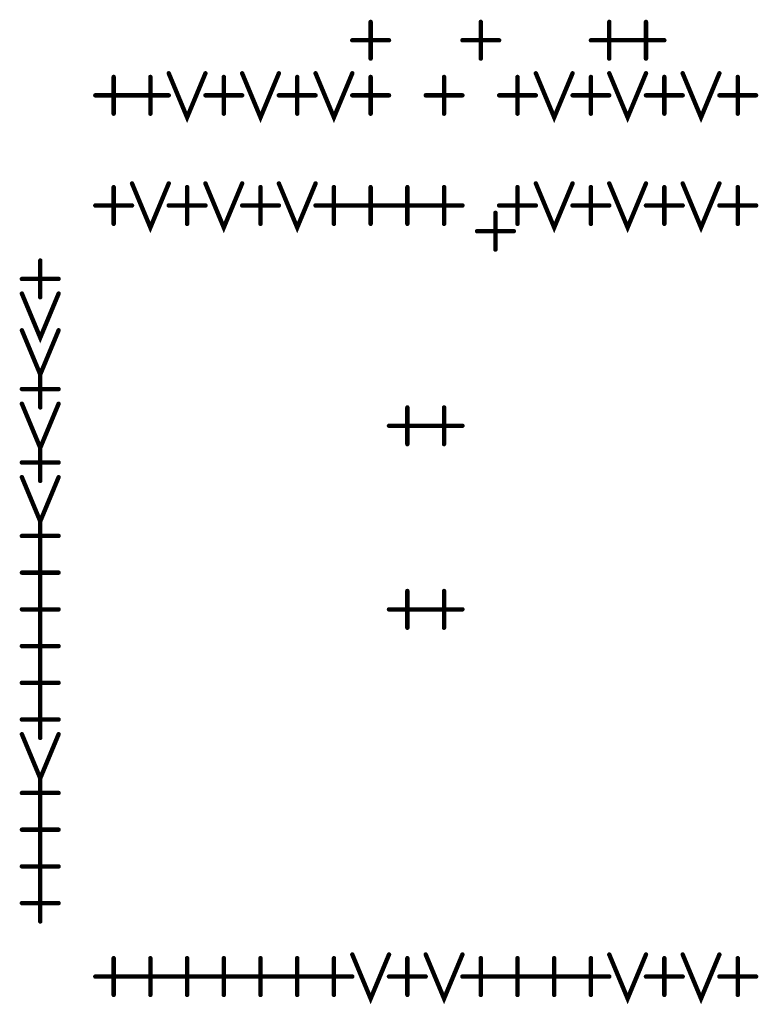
# Model space of a CAD drawing. Extents: x 28 to 61, y 24.9 to 46.
# Tile 40 of 86: x 41 to 42, y 32 to 33.3. Entities that reach past the tile are written whole.
import ezdxf

# ---------------------------------------------------------------- set-up
doc = ezdxf.new("R2010")
doc.units = 0
doc.layers.add('1', color=2, linetype='CONTINUOUS')

msp = doc.modelspace()

# ---------------------------------------------------------------- linework, layer by layer
at = {"layer": '1', "const_width": 0.003}
for points in [[(41.4815, 33.335, 1), (41.4785, 33.335, 1)], [(41.6315, 33.335, 1), (41.6285, 33.335, 1)], [(41.8065, 33.335, 1), (41.8035, 33.335, 1)], [(41.8565, 33.335, 1), (41.8535, 33.335, 1)], [(41.4565, 33.31, 1), (41.4535, 33.31, 1)], [(41.5065, 33.31, 1), (41.5035, 33.31, 1)], [(41.6065, 33.31, 1), (41.6035, 33.31, 1)], [(41.6565, 33.31, 1), (41.6535, 33.31, 1)], [(41.7815, 33.31, 1), (41.7785, 33.31, 1)], [(41.8315, 33.31, 1), (41.8285, 33.31, 1)], [(41.8315, 33.31, 1), (41.8285, 33.31, 1)], [(41.8815, 33.31, 1), (41.8785, 33.31, 1)], [(41.4815, 33.285, 1), (41.4785, 33.285, 1)], [(41.6315, 33.285, 1), (41.6285, 33.285, 1)], [(41.8065, 33.285, 1), (41.8035, 33.285, 1)], [(41.8565, 33.285, 1), (41.8535, 33.285, 1)], [(41.2065, 33.265, 1), (41.2035, 33.265, 1)], [(41.2565, 33.265, 1), (41.2535, 33.265, 1)], [(41.3065, 33.265, 1), (41.3035, 33.265, 1)], [(41.3565, 33.265, 1), (41.3535, 33.265, 1)], [(41.4065, 33.265, 1), (41.4035, 33.265, 1)], [(41.4565, 33.265, 1), (41.4535, 33.265, 1)], [(41.7065, 33.265, 1), (41.7035, 33.265, 1)], [(41.7565, 33.265, 1), (41.7535, 33.265, 1)], [(41.8065, 33.265, 1), (41.8035, 33.265, 1)], [(41.8565, 33.265, 1), (41.8535, 33.265, 1)], [(41.9065, 33.265, 1), (41.9035, 33.265, 1)], [(41.9565, 33.265, 1), (41.9535, 33.265, 1)], [(41.1315, 33.26, 1), (41.1285, 33.26, 1)], [(41.1815, 33.26, 1), (41.1785, 33.26, 1)], [(41.2815, 33.26, 1), (41.2785, 33.26, 1)], [(41.3815, 33.26, 1), (41.3785, 33.26, 1)], [(41.4815, 33.26, 1), (41.4785, 33.26, 1)], [(41.5815, 33.26, 1), (41.5785, 33.26, 1)], [(41.6815, 33.26, 1), (41.6785, 33.26, 1)], [(41.7815, 33.26, 1), (41.7785, 33.26, 1)], [(41.8815, 33.26, 1), (41.8785, 33.26, 1)], [(41.9815, 33.26, 1), (41.9785, 33.26, 1)], [(41.1065, 33.235, 1), (41.1035, 33.235, 1)], [(41.1565, 33.235, 1), (41.1535, 33.235, 1)], [(41.1565, 33.235, 1), (41.1535, 33.235, 1)], [(41.2065, 33.235, 1), (41.2035, 33.235, 1)], [(41.2565, 33.235, 1), (41.2535, 33.235, 1)], [(41.3065, 33.235, 1), (41.3035, 33.235, 1)], [(41.3565, 33.235, 1), (41.3535, 33.235, 1)], [(41.4065, 33.235, 1), (41.4035, 33.235, 1)], [(41.4565, 33.235, 1), (41.4535, 33.235, 1)], [(41.5065, 33.235, 1), (41.5035, 33.235, 1)], [(41.5565, 33.235, 1), (41.5535, 33.235, 1)], [(41.6065, 33.235, 1), (41.6035, 33.235, 1)], [(41.6565, 33.235, 1), (41.6535, 33.235, 1)], [(41.7065, 33.235, 1), (41.7035, 33.235, 1)], [(41.7565, 33.235, 1), (41.7535, 33.235, 1)], [(41.8065, 33.235, 1), (41.8035, 33.235, 1)], [(41.8565, 33.235, 1), (41.8535, 33.235, 1)], [(41.9065, 33.235, 1), (41.9035, 33.235, 1)], [(41.9565, 33.235, 1), (41.9535, 33.235, 1)], [(42.0065, 33.235, 1), (42.0035, 33.235, 1)], [(41.1315, 33.21, 1), (41.1285, 33.21, 1)], [(41.1815, 33.21, 1), (41.1785, 33.21, 1)], [(41.2815, 33.21, 1), (41.2785, 33.21, 1)], [(41.3815, 33.21, 1), (41.3785, 33.21, 1)], [(41.4815, 33.21, 1), (41.4785, 33.21, 1)], [(41.5815, 33.21, 1), (41.5785, 33.21, 1)], [(41.6815, 33.21, 1), (41.6785, 33.21, 1)], [(41.7815, 33.21, 1), (41.7785, 33.21, 1)], [(41.8815, 33.21, 1), (41.8785, 33.21, 1)], [(41.9815, 33.21, 1), (41.9785, 33.21, 1)], [(41.1565, 33.115, 1), (41.1535, 33.115, 1)], [(41.2065, 33.115, 1), (41.2035, 33.115, 1)], [(41.2565, 33.115, 1), (41.2535, 33.115, 1)], [(41.3065, 33.115, 1), (41.3035, 33.115, 1)], [(41.3565, 33.115, 1), (41.3535, 33.115, 1)], [(41.4065, 33.115, 1), (41.4035, 33.115, 1)], [(41.7065, 33.115, 1), (41.7035, 33.115, 1)], [(41.7565, 33.115, 1), (41.7535, 33.115, 1)], [(41.8065, 33.115, 1), (41.8035, 33.115, 1)], [(41.8565, 33.115, 1), (41.8535, 33.115, 1)], [(41.9065, 33.115, 1), (41.9035, 33.115, 1)], [(41.9565, 33.115, 1), (41.9535, 33.115, 1)], [(41.1315, 33.11, 1), (41.1285, 33.11, 1)], [(41.2315, 33.11, 1), (41.2285, 33.11, 1)], [(41.3315, 33.11, 1), (41.3285, 33.11, 1)], [(41.4315, 33.11, 1), (41.4285, 33.11, 1)], [(41.4815, 33.11, 1), (41.4785, 33.11, 1)], [(41.5315, 33.11, 1), (41.5285, 33.11, 1)], [(41.5815, 33.11, 1), (41.5785, 33.11, 1)], [(41.6815, 33.11, 1), (41.6785, 33.11, 1)], [(41.7815, 33.11, 1), (41.7785, 33.11, 1)], [(41.8815, 33.11, 1), (41.8785, 33.11, 1)], [(41.9815, 33.11, 1), (41.9785, 33.11, 1)], [(41.1065, 33.085, 1), (41.1035, 33.085, 1)], [(41.1565, 33.085, 1), (41.1535, 33.085, 1)], [(41.2065, 33.085, 1), (41.2035, 33.085, 1)], [(41.2565, 33.085, 1), (41.2535, 33.085, 1)], [(41.3065, 33.085, 1), (41.3035, 33.085, 1)], [(41.3565, 33.085, 1), (41.3535, 33.085, 1)], [(41.4065, 33.085, 1), (41.4035, 33.085, 1)], [(41.4565, 33.085, 1), (41.4535, 33.085, 1)], [(41.4565, 33.085, 1), (41.4535, 33.085, 1)], [(41.5065, 33.085, 1), (41.5035, 33.085, 1)], [(41.5065, 33.085, 1), (41.5035, 33.085, 1)], [(41.5565, 33.085, 1), (41.5535, 33.085, 1)], [(41.5565, 33.085, 1), (41.5535, 33.085, 1)], [(41.6065, 33.085, 1), (41.6035, 33.085, 1)], [(41.6515, 33.075, 1), (41.6485, 33.075, 1)], [(41.6565, 33.085, 1), (41.6535, 33.085, 1)], [(41.7065, 33.085, 1), (41.7035, 33.085, 1)], [(41.7565, 33.085, 1), (41.7535, 33.085, 1)], [(41.8065, 33.085, 1), (41.8035, 33.085, 1)], [(41.8565, 33.085, 1), (41.8535, 33.085, 1)], [(41.9065, 33.085, 1), (41.9035, 33.085, 1)], [(41.9565, 33.085, 1), (41.9535, 33.085, 1)], [(42.0065, 33.085, 1), (42.0035, 33.085, 1)], [(41.1315, 33.06, 1), (41.1285, 33.06, 1)], [(41.2315, 33.06, 1), (41.2285, 33.06, 1)], [(41.3315, 33.06, 1), (41.3285, 33.06, 1)], [(41.4315, 33.06, 1), (41.4285, 33.06, 1)], [(41.4815, 33.06, 1), (41.4785, 33.06, 1)], [(41.5315, 33.06, 1), (41.5285, 33.06, 1)], [(41.5815, 33.06, 1), (41.5785, 33.06, 1)], [(41.6265, 33.05, 1), (41.6235, 33.05, 1)], [(41.6765, 33.05, 1), (41.6735, 33.05, 1)], [(41.6815, 33.06, 1), (41.6785, 33.06, 1)], [(41.7815, 33.06, 1), (41.7785, 33.06, 1)], [(41.8815, 33.06, 1), (41.8785, 33.06, 1)], [(41.9815, 33.06, 1), (41.9785, 33.06, 1)], [(41.6515, 33.025, 1), (41.6485, 33.025, 1)], [(41.0315, 33.01, 1), (41.0285, 33.01, 1)], [(41.0065, 32.985, 1), (41.0035, 32.985, 1)], [(41.0565, 32.985, 1), (41.0535, 32.985, 1)], [(41.0065, 32.965, 1), (41.0035, 32.965, 1)], [(41.0315, 32.96, 1), (41.0285, 32.96, 1)], [(41.0565, 32.965, 1), (41.0535, 32.965, 1)], [(41.0065, 32.915, 1), (41.0035, 32.915, 1)], [(41.0565, 32.915, 1), (41.0535, 32.915, 1)], [(41.0315, 32.86, 1), (41.0285, 32.86, 1)], [(41.0065, 32.835, 1), (41.0035, 32.835, 1)], [(41.0565, 32.835, 1), (41.0535, 32.835, 1)], [(41.0065, 32.815, 1), (41.0035, 32.815, 1)], [(41.0315, 32.81, 1), (41.0285, 32.81, 1)], [(41.0565, 32.815, 1), (41.0535, 32.815, 1)], [(41.5315, 32.81, 1), (41.5285, 32.81, 1)], [(41.5815, 32.81, 1), (41.5785, 32.81, 1)], [(41.5065, 32.785, 1), (41.5035, 32.785, 1)], [(41.5565, 32.785, 1), (41.5535, 32.785, 1)], [(41.5565, 32.785, 1), (41.5535, 32.785, 1)], [(41.6065, 32.785, 1), (41.6035, 32.785, 1)], [(41.0315, 32.76, 1), (41.0285, 32.76, 1)], [(41.5315, 32.76, 1), (41.5285, 32.76, 1)], [(41.5815, 32.76, 1), (41.5785, 32.76, 1)], [(41.0065, 32.735, 1), (41.0035, 32.735, 1)], [(41.0565, 32.735, 1), (41.0535, 32.735, 1)], [(41.0065, 32.715, 1), (41.0035, 32.715, 1)], [(41.0565, 32.715, 1), (41.0535, 32.715, 1)], [(41.0315, 32.71, 1), (41.0285, 32.71, 1)], [(41.0315, 32.66, 1), (41.0285, 32.66, 1)], [(41.0065, 32.635, 1), (41.0035, 32.635, 1)], [(41.0565, 32.635, 1), (41.0535, 32.635, 1)], [(41.0315, 32.61, 1), (41.0285, 32.61, 1)], [(41.0315, 32.61, 1), (41.0285, 32.61, 1)], [(41.0065, 32.585, 1), (41.0035, 32.585, 1)], [(41.0565, 32.585, 1), (41.0535, 32.585, 1)], [(41.0315, 32.56, 1), (41.0285, 32.56, 1)], [(41.0315, 32.56, 1), (41.0285, 32.56, 1)], [(41.5315, 32.56, 1), (41.5285, 32.56, 1)], [(41.5815, 32.56, 1), (41.5785, 32.56, 1)], [(41.0065, 32.535, 1), (41.0035, 32.535, 1)], [(41.0565, 32.535, 1), (41.0535, 32.535, 1)], [(41.5065, 32.535, 1), (41.5035, 32.535, 1)], [(41.5565, 32.535, 1), (41.5535, 32.535, 1)], [(41.5565, 32.535, 1), (41.5535, 32.535, 1)], [(41.6065, 32.535, 1), (41.6035, 32.535, 1)], [(41.0315, 32.51, 1), (41.0285, 32.51, 1)], [(41.0315, 32.51, 1), (41.0285, 32.51, 1)], [(41.5315, 32.51, 1), (41.5285, 32.51, 1)], [(41.5815, 32.51, 1), (41.5785, 32.51, 1)], [(41.0065, 32.485, 1), (41.0035, 32.485, 1)], [(41.0565, 32.485, 1), (41.0535, 32.485, 1)], [(41.0315, 32.46, 1), (41.0285, 32.46, 1)], [(41.0315, 32.46, 1), (41.0285, 32.46, 1)], [(41.0065, 32.435, 1), (41.0035, 32.435, 1)], [(41.0565, 32.435, 1), (41.0535, 32.435, 1)], [(41.0315, 32.41, 1), (41.0285, 32.41, 1)], [(41.0315, 32.41, 1), (41.0285, 32.41, 1)], [(41.0065, 32.385, 1), (41.0035, 32.385, 1)], [(41.0565, 32.385, 1), (41.0535, 32.385, 1)], [(41.0065, 32.365, 1), (41.0035, 32.365, 1)], [(41.0565, 32.365, 1), (41.0535, 32.365, 1)], [(41.0315, 32.36, 1), (41.0285, 32.36, 1)], [(41.0315, 32.31, 1), (41.0285, 32.31, 1)], [(41.0065, 32.285, 1), (41.0035, 32.285, 1)], [(41.0565, 32.285, 1), (41.0535, 32.285, 1)], [(41.0315, 32.26, 1), (41.0285, 32.26, 1)], [(41.0315, 32.26, 1), (41.0285, 32.26, 1)], [(41.0065, 32.235, 1), (41.0035, 32.235, 1)], [(41.0565, 32.235, 1), (41.0535, 32.235, 1)], [(41.0315, 32.21, 1), (41.0285, 32.21, 1)], [(41.0315, 32.21, 1), (41.0285, 32.21, 1)], [(41.0065, 32.185, 1), (41.0035, 32.185, 1)], [(41.0565, 32.185, 1), (41.0535, 32.185, 1)], [(41.0315, 32.16, 1), (41.0285, 32.16, 1)], [(41.0315, 32.16, 1), (41.0285, 32.16, 1)], [(41.0065, 32.135, 1), (41.0035, 32.135, 1)], [(41.0565, 32.135, 1), (41.0535, 32.135, 1)], [(41.0315, 32.11, 1), (41.0285, 32.11, 1)], [(41.1315, 32.06, 1), (41.1285, 32.06, 1)], [(41.1815, 32.06, 1), (41.1785, 32.06, 1)], [(41.2315, 32.06, 1), (41.2285, 32.06, 1)], [(41.2815, 32.06, 1), (41.2785, 32.06, 1)], [(41.3315, 32.06, 1), (41.3285, 32.06, 1)], [(41.3815, 32.06, 1), (41.3785, 32.06, 1)], [(41.4315, 32.06, 1), (41.4285, 32.06, 1)], [(41.4565, 32.065, 1), (41.4535, 32.065, 1)], [(41.5065, 32.065, 1), (41.5035, 32.065, 1)], [(41.5315, 32.06, 1), (41.5285, 32.06, 1)], [(41.5565, 32.065, 1), (41.5535, 32.065, 1)], [(41.6065, 32.065, 1), (41.6035, 32.065, 1)], [(41.6315, 32.06, 1), (41.6285, 32.06, 1)], [(41.6815, 32.06, 1), (41.6785, 32.06, 1)], [(41.7315, 32.06, 1), (41.7285, 32.06, 1)], [(41.7815, 32.06, 1), (41.7785, 32.06, 1)], [(41.8065, 32.065, 1), (41.8035, 32.065, 1)], [(41.8565, 32.065, 1), (41.8535, 32.065, 1)], [(41.8815, 32.06, 1), (41.8785, 32.06, 1)], [(41.9065, 32.065, 1), (41.9035, 32.065, 1)], [(41.9565, 32.065, 1), (41.9535, 32.065, 1)], [(41.9815, 32.06, 1), (41.9785, 32.06, 1)], [(41.1065, 32.035, 1), (41.1035, 32.035, 1)], [(41.1565, 32.035, 1), (41.1535, 32.035, 1)], [(41.1565, 32.035, 1), (41.1535, 32.035, 1)], [(41.2065, 32.035, 1), (41.2035, 32.035, 1)], [(41.2065, 32.035, 1), (41.2035, 32.035, 1)], [(41.2565, 32.035, 1), (41.2535, 32.035, 1)], [(41.2565, 32.035, 1), (41.2535, 32.035, 1)], [(41.3065, 32.035, 1), (41.3035, 32.035, 1)], [(41.3065, 32.035, 1), (41.3035, 32.035, 1)], [(41.3565, 32.035, 1), (41.3535, 32.035, 1)], [(41.3565, 32.035, 1), (41.3535, 32.035, 1)], [(41.4065, 32.035, 1), (41.4035, 32.035, 1)], [(41.4065, 32.035, 1), (41.4035, 32.035, 1)], [(41.4565, 32.035, 1), (41.4535, 32.035, 1)], [(41.5065, 32.035, 1), (41.5035, 32.035, 1)], [(41.5565, 32.035, 1), (41.5535, 32.035, 1)], [(41.6065, 32.035, 1), (41.6035, 32.035, 1)], [(41.6565, 32.035, 1), (41.6535, 32.035, 1)], [(41.6565, 32.035, 1), (41.6535, 32.035, 1)], [(41.7065, 32.035, 1), (41.7035, 32.035, 1)], [(41.7065, 32.035, 1), (41.7035, 32.035, 1)], [(41.7565, 32.035, 1), (41.7535, 32.035, 1)], [(41.7565, 32.035, 1), (41.7535, 32.035, 1)], [(41.8065, 32.035, 1), (41.8035, 32.035, 1)], [(41.8565, 32.035, 1), (41.8535, 32.035, 1)], [(41.9065, 32.035, 1), (41.9035, 32.035, 1)], [(41.9565, 32.035, 1), (41.9535, 32.035, 1)], [(42.0065, 32.035, 1), (42.0035, 32.035, 1)], [(41.1315, 32.01, 1), (41.1285, 32.01, 1)], [(41.1815, 32.01, 1), (41.1785, 32.01, 1)], [(41.2315, 32.01, 1), (41.2285, 32.01, 1)], [(41.2815, 32.01, 1), (41.2785, 32.01, 1)], [(41.3315, 32.01, 1), (41.3285, 32.01, 1)], [(41.3815, 32.01, 1), (41.3785, 32.01, 1)], [(41.4315, 32.01, 1), (41.4285, 32.01, 1)], [(41.5315, 32.01, 1), (41.5285, 32.01, 1)], [(41.6315, 32.01, 1), (41.6285, 32.01, 1)], [(41.6815, 32.01, 1), (41.6785, 32.01, 1)], [(41.7315, 32.01, 1), (41.7285, 32.01, 1)], [(41.7815, 32.01, 1), (41.7785, 32.01, 1)], [(41.8815, 32.01, 1), (41.8785, 32.01, 1)], [(41.9815, 32.01, 1), (41.9785, 32.01, 1)]]:
    msp.add_lwpolyline(points, format="xyb", close=True, dxfattribs=at)
at = {"layer": '1', "const_width": 0.006}
for points in [[(41.48, 33.285), (41.48, 33.335)], [(41.63, 33.285), (41.63, 33.335)], [(41.805, 33.285), (41.805, 33.335)], [(41.855, 33.285), (41.855, 33.335)], [(41.455, 33.31), (41.505, 33.31)], [(41.605, 33.31), (41.655, 33.31)], [(41.78, 33.31), (41.83, 33.31)], [(41.83, 33.31), (41.88, 33.31)], [(41.205, 33.265), (41.23, 33.205), (41.255, 33.265)], [(41.305, 33.265), (41.33, 33.205), (41.355, 33.265)], [(41.405, 33.265), (41.43, 33.205), (41.455, 33.265)], [(41.705, 33.265), (41.73, 33.205), (41.755, 33.265)], [(41.805, 33.265), (41.83, 33.205), (41.855, 33.265)], [(41.905, 33.265), (41.93, 33.205), (41.955, 33.265)], [(41.13, 33.21), (41.13, 33.26)], [(41.18, 33.21), (41.18, 33.26)], [(41.28, 33.21), (41.28, 33.26)], [(41.38, 33.21), (41.38, 33.26)], [(41.48, 33.21), (41.48, 33.26)], [(41.58, 33.21), (41.58, 33.26)], [(41.68, 33.21), (41.68, 33.26)], [(41.78, 33.21), (41.78, 33.26)], [(41.88, 33.21), (41.88, 33.26)], [(41.98, 33.21), (41.98, 33.26)], [(41.105, 33.235), (41.155, 33.235)], [(41.155, 33.235), (41.205, 33.235)], [(41.255, 33.235), (41.305, 33.235)], [(41.355, 33.235), (41.405, 33.235)], [(41.455, 33.235), (41.505, 33.235)], [(41.555, 33.235), (41.605, 33.235)], [(41.655, 33.235), (41.705, 33.235)], [(41.755, 33.235), (41.805, 33.235)], [(41.855, 33.235), (41.905, 33.235)], [(41.955, 33.235), (42.005, 33.235)], [(41.155, 33.115), (41.18, 33.055), (41.205, 33.115)], [(41.255, 33.115), (41.28, 33.055), (41.305, 33.115)], [(41.355, 33.115), (41.38, 33.055), (41.405, 33.115)], [(41.705, 33.115), (41.73, 33.055), (41.755, 33.115)], [(41.805, 33.115), (41.83, 33.055), (41.855, 33.115)], [(41.905, 33.115), (41.93, 33.055), (41.955, 33.115)], [(41.13, 33.06), (41.13, 33.11)], [(41.23, 33.06), (41.23, 33.11)], [(41.33, 33.06), (41.33, 33.11)], [(41.43, 33.06), (41.43, 33.11)], [(41.48, 33.06), (41.48, 33.11)], [(41.53, 33.06), (41.53, 33.11)], [(41.58, 33.06), (41.58, 33.11)], [(41.68, 33.06), (41.68, 33.11)], [(41.78, 33.06), (41.78, 33.11)], [(41.88, 33.06), (41.88, 33.11)], [(41.98, 33.06), (41.98, 33.11)], [(41.105, 33.085), (41.155, 33.085)], [(41.205, 33.085), (41.255, 33.085)], [(41.305, 33.085), (41.355, 33.085)], [(41.405, 33.085), (41.455, 33.085)], [(41.455, 33.085), (41.505, 33.085)], [(41.505, 33.085), (41.555, 33.085)], [(41.555, 33.085), (41.605, 33.085)], [(41.65, 33.025), (41.65, 33.075)], [(41.655, 33.085), (41.705, 33.085)], [(41.755, 33.085), (41.805, 33.085)], [(41.855, 33.085), (41.905, 33.085)], [(41.955, 33.085), (42.005, 33.085)], [(41.625, 33.05), (41.675, 33.05)], [(41.03, 32.96), (41.03, 33.01)], [(41.005, 32.985), (41.055, 32.985)], [(41.005, 32.965), (41.03, 32.905), (41.055, 32.965)], [(41.005, 32.915), (41.03, 32.855), (41.055, 32.915)], [(41.03, 32.81), (41.03, 32.86)], [(41.005, 32.835), (41.055, 32.835)], [(41.005, 32.815), (41.03, 32.755), (41.055, 32.815)], [(41.53, 32.76), (41.53, 32.81)], [(41.58, 32.76), (41.58, 32.81)], [(41.505, 32.785), (41.555, 32.785)], [(41.555, 32.785), (41.605, 32.785)], [(41.03, 32.71), (41.03, 32.76)], [(41.005, 32.735), (41.055, 32.735)], [(41.005, 32.715), (41.03, 32.655), (41.055, 32.715)], [(41.03, 32.61), (41.03, 32.66)], [(41.005, 32.635), (41.055, 32.635)], [(41.03, 32.56), (41.03, 32.61)], [(41.005, 32.585), (41.055, 32.585)], [(41.03, 32.51), (41.03, 32.56)], [(41.53, 32.51), (41.53, 32.56)], [(41.58, 32.51), (41.58, 32.56)], [(41.005, 32.535), (41.055, 32.535)], [(41.505, 32.535), (41.555, 32.535)], [(41.555, 32.535), (41.605, 32.535)], [(41.03, 32.46), (41.03, 32.51)], [(41.005, 32.485), (41.055, 32.485)], [(41.03, 32.41), (41.03, 32.46)], [(41.005, 32.435), (41.055, 32.435)], [(41.03, 32.36), (41.03, 32.41)], [(41.005, 32.385), (41.055, 32.385)], [(41.005, 32.365), (41.03, 32.305), (41.055, 32.365)], [(41.03, 32.26), (41.03, 32.31)], [(41.005, 32.285), (41.055, 32.285)], [(41.03, 32.21), (41.03, 32.26)], [(41.005, 32.235), (41.055, 32.235)], [(41.03, 32.16), (41.03, 32.21)], [(41.005, 32.185), (41.055, 32.185)], [(41.03, 32.11), (41.03, 32.16)], [(41.005, 32.135), (41.055, 32.135)], [(41.13, 32.01), (41.13, 32.06)], [(41.18, 32.01), (41.18, 32.06)], [(41.23, 32.01), (41.23, 32.06)], [(41.28, 32.01), (41.28, 32.06)], [(41.33, 32.01), (41.33, 32.06)], [(41.38, 32.01), (41.38, 32.06)], [(41.43, 32.01), (41.43, 32.06)], [(41.455, 32.065), (41.48, 32.005), (41.505, 32.065)], [(41.53, 32.01), (41.53, 32.06)], [(41.555, 32.065), (41.58, 32.005), (41.605, 32.065)], [(41.63, 32.01), (41.63, 32.06)], [(41.68, 32.01), (41.68, 32.06)], [(41.73, 32.01), (41.73, 32.06)], [(41.78, 32.01), (41.78, 32.06)], [(41.805, 32.065), (41.83, 32.005), (41.855, 32.065)], [(41.88, 32.01), (41.88, 32.06)], [(41.905, 32.065), (41.93, 32.005), (41.955, 32.065)], [(41.98, 32.01), (41.98, 32.06)], [(41.105, 32.035), (41.155, 32.035)], [(41.155, 32.035), (41.205, 32.035)], [(41.205, 32.035), (41.255, 32.035)], [(41.255, 32.035), (41.305, 32.035)], [(41.305, 32.035), (41.355, 32.035)], [(41.355, 32.035), (41.405, 32.035)], [(41.405, 32.035), (41.455, 32.035)], [(41.505, 32.035), (41.555, 32.035)], [(41.605, 32.035), (41.655, 32.035)], [(41.655, 32.035), (41.705, 32.035)], [(41.705, 32.035), (41.755, 32.035)], [(41.755, 32.035), (41.805, 32.035)], [(41.855, 32.035), (41.905, 32.035)], [(41.955, 32.035), (42.005, 32.035)]]:
    msp.add_lwpolyline(points, dxfattribs=at)

doc.saveas('drawing.dxf')
